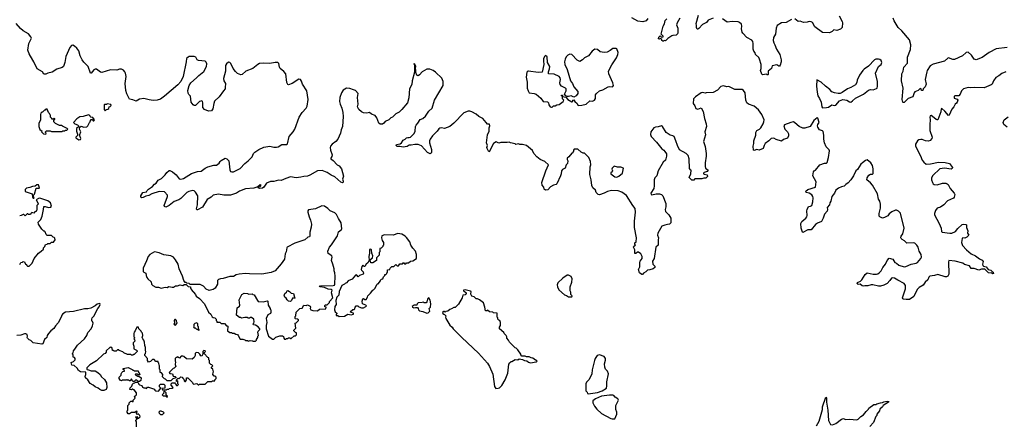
# Model space of a CAD drawing. Extents: x 2323203 to 2567568, y 883585 to 1022917.
# Tile 189 of 256: x 2472985 to 2487592, y 982472 to 988490. Entities that reach past the tile are written whole.
import ezdxf

# ---------------------------------------------------------------- set-up
doc = ezdxf.new("R2010")
doc.units = 0

msp = doc.modelspace()

# ---------------------------------------------------------------- linework, layer by layer
at = {"layer": '0CON10XD'}
for points in [[(2473178, 987889), (2473126, 987985), (2473108, 988038), (2473120, 988135), (2473158, 988215), (2473152, 988235), (2473115, 988281), (2473035, 988324), (2472995, 988358), (2472931, 988435)], [(2482305, 988507), (2482277, 988473), (2482227, 988457), (2482155, 988467), (2482065, 988520)], [(2482778, 988515), (2482737, 988445), (2482728, 988415), (2482750, 988365), (2482747, 988295), (2482745, 988282), (2482725, 988258), (2482675, 988257), (2482659, 988251), (2482598, 988212), (2482565, 988174), (2482545, 988180), (2482535, 988170), (2482525, 988170), (2482512, 988182), (2482510, 988195), (2482498, 988208), (2482485, 988210), (2482475, 988200), (2482460, 988205), (2482465, 988230), (2482485, 988248), (2482505, 988230), (2482530, 988235), (2482530, 988245), (2482503, 988273), (2482529, 988395), (2482550, 988430), (2482561, 988479), (2482586, 988504)], [(2483275, 988512), (2483198, 988485), (2483174, 988446), (2483115, 988420), (2483062, 988358), (2483045, 988347), (2483035, 988348), (2483024, 988374), (2483027, 988405), (2483020, 988435), (2483053, 988555)], [(2484433, 988495), (2484355, 988448), (2484285, 988445), (2484224, 988405), (2484206, 988365), (2484198, 988275), (2484166, 988225), (2484163, 988183), (2484171, 988145), (2484190, 988115), (2484211, 988055), (2484264, 987975), (2484281, 987895), (2484281, 987865), (2484266, 987814), (2484255, 987802), (2484245, 987802), (2484215, 987820), (2484150, 987805), (2484140, 987765), (2484090, 987725), (2484090, 987675), (2484085, 987670), (2484075, 987670), (2484065, 987680), (2484005, 987670), (2483995, 987680), (2483977, 987735), (2483984, 987766), (2483983, 987823), (2483961, 987905), (2483948, 987928), (2483903, 987975), (2483896, 987996), (2483874, 988025), (2483867, 988055), (2483867, 988135), (2483860, 988165), (2483846, 988186), (2483774, 988225), (2483715, 988291), (2483705, 988307), (2483692, 988355), (2483698, 988395), (2483692, 988422), (2483665, 988450), (2483645, 988458), (2483556, 988464), (2483483, 988453), (2483413, 988503)], [(2485142, 988545), (2485187, 988465), (2485190, 988445), (2485186, 988375), (2485161, 988349), (2485105, 988328), (2485065, 988340), (2485038, 988315), (2485000, 988295), (2484895, 988300), (2484782, 988385), (2484745, 988447), (2484725, 988460), (2484697, 988463), (2484669, 988451), (2484615, 988447), (2484565, 988469), (2484535, 988462), (2484482, 988502)], [(2487635, 988079), (2487472, 988058), (2487366, 988005), (2487265, 987928), (2487174, 987894), (2487145, 987903), (2487104, 987965), (2487054, 988006), (2487025, 988003), (2486974, 987956), (2486855, 987898), (2486827, 987897), (2486765, 987922), (2486755, 987920), (2486706, 987874), (2486535, 987829), (2486492, 987805), (2486446, 987735), (2486441, 987715), (2486418, 987605), (2486432, 987535), (2486418, 987495), (2486390, 987465), (2486382, 987438), (2486365, 987440), (2486360, 987465), (2486345, 987470), (2486313, 987437), (2486265, 987418), (2486254, 987406), (2486233, 987347), (2486165, 987322), (2486105, 987260), (2486092, 987262), (2486088, 987268), (2486079, 987305), (2486092, 987475), (2486066, 987585), (2486072, 987685), (2486089, 987725), (2486102, 987785), (2486156, 987845), (2486154, 987935), (2486200, 988050), (2486204, 988115), (2486185, 988191), (2486073, 988325), (2486015, 988375), (2485956, 988475), (2485942, 988515)], [(2482105, 985502), (2482122, 985635), (2482115, 985691), (2482079, 985735), (2481985, 985879), (2481920, 985930), (2481865, 985950), (2481765, 985956), (2481705, 985941), (2481655, 985917), (2481585, 985893), (2481565, 985898), (2481538, 985925), (2481525, 985960), (2481487, 985997), (2481475, 986030), (2481464, 986115), (2481444, 986195), (2481450, 986305), (2481460, 986335), (2481452, 986385), (2481428, 986445), (2481365, 986510), (2481345, 986510), (2481313, 986523), (2481265, 986570), (2481212, 986568), (2481200, 986555), (2481200, 986535), (2481190, 986525), (2481190, 986515), (2481175, 986510), (2481132, 986455), (2481108, 986435), (2481107, 986417), (2481117, 986395), (2481110, 986355), (2481092, 986338), (2481075, 986288), (2481037, 986265), (2481023, 986245), (2481020, 986205), (2481010, 986175), (2480956, 986055), (2480945, 986044), (2480904, 986036), (2480862, 986008), (2480820, 985965), (2480785, 985961), (2480767, 985975), (2480760, 986005), (2480738, 986035), (2480730, 986075), (2480790, 986245), (2480831, 986335), (2480775, 986384), (2480705, 986417), (2480655, 986457), (2480613, 986505), (2480595, 986548), (2480504, 986624), (2480445, 986640), (2480405, 986638), (2480385, 986648), (2480345, 986640), (2480335, 986650), (2480264, 986664), (2480245, 986672), (2480215, 986668), (2480125, 986670), (2480095, 986660), (2480055, 986677), (2480016, 986654), (2479979, 986591), (2479957, 986533), (2479945, 986530), (2479918, 986578), (2479916, 986595), (2479926, 986625), (2479910, 986665), (2479927, 986783), (2479952, 986835), (2479952, 986885), (2479962, 986915), (2479955, 986940), (2479925, 986942), (2479907, 986965), (2479858, 987025), (2479795, 987054), (2479755, 987090), (2479694, 987124), (2479665, 987133), (2479636, 987134), (2479575, 987106), (2479426, 986954), (2479364, 986906), (2479285, 986877), (2479245, 986886), (2479219, 986881), (2479201, 986869), (2479179, 986835), (2479109, 986765), (2479075, 986715), (2479067, 986693), (2479067, 986665), (2479094, 986565), (2479093, 986525), (2479089, 986511), (2479075, 986502), (2479035, 986517), (2478946, 986616), (2478898, 986638), (2478845, 986639), (2478795, 986626), (2478765, 986630), (2478735, 986610), (2478675, 986597), (2478625, 986610), (2478585, 986610), (2478570, 986625), (2478575, 986640), (2478632, 986648), (2478648, 986665), (2478675, 986702), (2478702, 986715), (2478725, 986737), (2478745, 986744), (2478765, 986740), (2478783, 986745), (2478838, 986802), (2478851, 986835), (2478858, 986905), (2478866, 986925), (2478893, 986957), (2478925, 987010), (2478965, 987023), (2479005, 987057), (2479055, 987134), (2479102, 987175), (2479140, 987295), (2479266, 987515), (2479268, 987575), (2479250, 987620), (2479155, 987713), (2479118, 987738), (2479068, 987758), (2479026, 987754), (2478957, 987715), (2478915, 987670), (2478895, 987658), (2478877, 987667), (2478860, 987705), (2478862, 987745), (2478858, 987765), (2478862, 987795), (2478845, 987830), (2478835, 987840), (2478830, 987835), (2478840, 987815), (2478842, 987755), (2478843, 987713), (2478809, 987585), (2478804, 987526), (2478769, 987465), (2478758, 987331), (2478739, 987255), (2478655, 987155), (2478615, 987120), (2478565, 987094), (2478515, 987046), (2478490, 987035), (2478460, 987005), (2478405, 986979), (2478385, 986953), (2478365, 986942), (2478335, 986941), (2478315, 986957), (2478282, 987035), (2478257, 987067), (2478205, 987088), (2478175, 987111), (2478135, 987105), (2478085, 987110), (2478054, 987124), (2478018, 987158), (2478005, 987175), (2477999, 987195), (2478005, 987235), (2477995, 987335), (2478004, 987395), (2477965, 987440), (2477939, 987449), (2477885, 987471), (2477835, 987474), (2477786, 987444), (2477759, 987405), (2477736, 987335), (2477728, 987275), (2477737, 987237), (2477765, 987178), (2477779, 987115), (2477782, 987055), (2477772, 986905), (2477754, 986856), (2477746, 986805), (2477704, 986715), (2477675, 986682), (2477620, 986645), (2477597, 986615), (2477591, 986595), (2477594, 986554), (2477619, 986485), (2477618, 986462), (2477600, 986435), (2477603, 986425), (2477635, 986402), (2477696, 986336), (2477725, 986322), (2477757, 986277), (2477790, 986170), (2477776, 986125), (2477784, 986095), (2477782, 986078), (2477775, 986070), (2477748, 986078), (2477659, 986159), (2477605, 986181), (2477545, 986224), (2477470, 986250), (2477405, 986247), (2477288, 986182), (2477255, 986169), (2477200, 986165), (2477155, 986151), (2477085, 986142), (2477005, 986156), (2476935, 986134), (2476865, 986102), (2476825, 986108), (2476755, 986090), (2476705, 986088), (2476645, 986062), (2476606, 986005), (2476585, 985992), (2476545, 985985), (2476523, 985995), (2476531, 986009), (2476552, 986015), (2476564, 986025), (2476567, 986037), (2476555, 986042), (2476518, 986012), (2476460, 985990), (2476335, 985980), (2476246, 985944), (2476200, 985915), (2476113, 985887), (2476015, 985886), (2475935, 985903), (2475856, 985886), (2475825, 985856), (2475765, 985821), (2475695, 985706), (2475625, 985668), (2475615, 985670), (2475608, 985685), (2475623, 985745), (2475626, 985875), (2475595, 985931), (2475575, 985949), (2475555, 985954), (2475495, 985942), (2475463, 985927), (2475374, 985836), (2475345, 985818), (2475276, 985794), (2475202, 985735), (2475155, 985708), (2475135, 985718), (2475129, 985735), (2475178, 985865), (2475178, 985885), (2475134, 985934), (2475055, 985943), (2474945, 985904), (2474900, 985880), (2474855, 985871), (2474815, 985851), (2474795, 985848), (2474780, 985855), (2474780, 985875), (2474814, 985926), (2474865, 985938), (2474874, 985956), (2474896, 985974), (2474956, 986014), (2474985, 986048), (2475010, 986065), (2475041, 986109), (2475091, 986135), (2475143, 986187), (2475166, 986225), (2475205, 986250), (2475215, 986252), (2475254, 986234), (2475305, 986190), (2475351, 986131), (2475375, 986124), (2475416, 986134), (2475532, 986208), (2475625, 986236), (2475675, 986243), (2475735, 986288), (2475775, 986309), (2475865, 986330), (2475907, 986333), (2475945, 986360), (2475958, 986385), (2475975, 986402), (2476033, 986437), (2476060, 986425), (2476087, 986397), (2476103, 986263), (2476115, 986240), (2476133, 986233), (2476158, 986235), (2476255, 986281), (2476325, 986357), (2476375, 986395), (2476434, 986456), (2476455, 986504), (2476474, 986525), (2476535, 986564), (2476605, 986597), (2476695, 986614), (2476755, 986599), (2476795, 986598), (2476820, 986605), (2476875, 986639), (2476945, 986639), (2476960, 986650), (2476982, 986755), (2477042, 986828), (2477065, 986865), (2477132, 987045), (2477175, 987115), (2477236, 987175), (2477249, 987205), (2477265, 987305), (2477243, 987433), (2477179, 987535), (2477164, 987576), (2477152, 987605), (2477125, 987608), (2477025, 987544), (2476975, 987522), (2476965, 987527), (2476946, 987556), (2476932, 987685), (2476905, 987722), (2476851, 987765), (2476841, 987785), (2476831, 987841), (2476815, 987856), (2476774, 987856), (2476695, 987842), (2476595, 987846), (2476545, 987839), (2476517, 987825), (2476445, 987768), (2476342, 987728), (2476287, 987675), (2476265, 987670), (2476215, 987694), (2476185, 987719), (2476153, 987765), (2476119, 987839), (2476103, 987855), (2476085, 987859), (2476052, 987835), (2476039, 987811), (2476039, 987725), (2476008, 987615), (2476014, 987585), (2476038, 987545), (2476040, 987525), (2476033, 987503), (2476032, 987465), (2476008, 987432), (2475946, 987344), (2475875, 987283), (2475863, 987247), (2475850, 987165), (2475830, 987140), (2475785, 987134), (2475725, 987157), (2475704, 987185), (2475704, 987255), (2475697, 987277), (2475686, 987286), (2475655, 987274), (2475595, 987218), (2475575, 987218), (2475560, 987225), (2475530, 987265), (2475518, 987355), (2475495, 987378), (2475485, 987400), (2475481, 987441), (2475499, 987515), (2475526, 987555), (2475609, 987625), (2475645, 987664), (2475715, 987719), (2475756, 987795), (2475761, 987835), (2475750, 987860), (2475735, 987873), (2475636, 987886), (2475618, 987895), (2475600, 987935), (2475575, 987946), (2475498, 987942), (2475484, 987936), (2475462, 987915), (2475453, 987865), (2475409, 987645), (2475376, 987575), (2475330, 987525), (2475134, 987355), (2475075, 987313), (2475025, 987297), (2474965, 987292), (2474905, 987299), (2474825, 987323), (2474761, 987309), (2474715, 987280), (2474665, 987302), (2474615, 987312), (2474575, 987390), (2474561, 987441), (2474552, 987545), (2474564, 987645), (2474555, 987695), (2474545, 987716), (2474525, 987741), (2474495, 987758), (2474465, 987756), (2474425, 987743), (2474333, 987746), (2474205, 987706), (2474182, 987712), (2474125, 987756), (2474105, 987756), (2474083, 987747), (2474045, 987698), (2474035, 987698), (2474002, 987795), (2473935, 987859), (2473910, 987895), (2473884, 987955), (2473865, 988026), (2473835, 988065), (2473799, 988099), (2473775, 988112), (2473755, 988105), (2473730, 988075), (2473669, 987945), (2473654, 987856), (2473636, 987795), (2473615, 987779), (2473535, 987756), (2473465, 987710), (2473405, 987697), (2473375, 987680), (2473344, 987684), (2473325, 987717), (2473243, 987763), (2473197, 987865), (2473178, 987889)], [(2480875, 987190), (2480885, 987192), (2480905, 987212), (2480929, 987211), (2480955, 987228), (2480987, 987233), (2481050, 987275), (2481057, 987297), (2481040, 987315), (2481040, 987350), (2481025, 987360), (2481025, 987368), (2481035, 987370), (2481040, 987365), (2481040, 987350), (2481088, 987338), (2481115, 987308), (2481175, 987272), (2481190, 987275), (2481192, 987298), (2481205, 987300), (2481220, 987275), (2481256, 987246), (2481264, 987224), (2481275, 987218), (2481325, 987222), (2481391, 987239), (2481443, 987287), (2481485, 987283), (2481512, 987295), (2481529, 987321), (2481528, 987375), (2481540, 987395), (2481585, 987436), (2481635, 987448), (2481715, 987492), (2481735, 987498), (2481775, 987494), (2481785, 987500), (2481792, 987515), (2481786, 987555), (2481725, 987685), (2481720, 987725), (2481770, 987820), (2481837, 987923), (2481861, 987975), (2481864, 988004), (2481846, 988056), (2481832, 988062), (2481786, 988064), (2481745, 988035), (2481701, 988009), (2481655, 988001), (2481595, 988015), (2481555, 988048), (2481515, 988052), (2481476, 988024), (2481421, 987955), (2481362, 987925), (2481335, 987892), (2481295, 987868), (2481255, 987889), (2481175, 987972), (2481145, 987979), (2481115, 987965), (2481091, 987939), (2481076, 987905), (2481069, 987865), (2481072, 987825), (2481105, 987753), (2481158, 987585), (2481186, 987545), (2481206, 987495), (2481264, 987425), (2481264, 987396), (2481242, 987358), (2481205, 987342), (2481165, 987360), (2481125, 987348), (2481108, 987348), (2481085, 987360), (2481068, 987385), (2481091, 987435), (2481090, 987465), (2481082, 987475), (2481024, 987504), (2481005, 987530), (2480998, 987555), (2481010, 987605), (2481004, 987625), (2480988, 987645), (2480915, 987682), (2480830, 987685), (2480828, 987715), (2480847, 987763), (2480851, 987795), (2480814, 987855), (2480808, 987938), (2480785, 987958), (2480775, 987950), (2480757, 987915), (2480754, 987875), (2480760, 987825), (2480738, 987712), (2480675, 987708), (2480535, 987726), (2480522, 987725), (2480508, 987712), (2480501, 987635), (2480516, 987565), (2480516, 987475), (2480526, 987435), (2480543, 987405), (2480615, 987396), (2480646, 987386), (2480718, 987328), (2480750, 987275), (2480815, 987272), (2480828, 987258), (2480837, 987225), (2480855, 987198), (2480875, 987190)], [(2484895, 987181), (2484955, 987185), (2484985, 987192), (2485035, 987229), (2485075, 987218), (2485095, 987220), (2485145, 987288), (2485194, 987306), (2485255, 987298), (2485295, 987272), (2485315, 987268), (2485342, 987285), (2485385, 987327), (2485502, 987385), (2485575, 987443), (2485605, 987453), (2485645, 987451), (2485695, 987468), (2485704, 987476), (2485711, 987505), (2485710, 987575), (2485680, 987695), (2485727, 987795), (2485766, 987825), (2485773, 987855), (2485764, 987884), (2485745, 987899), (2485725, 987906), (2485685, 987903), (2485664, 987896), (2485579, 987801), (2485514, 987756), (2485492, 987735), (2485442, 987665), (2485408, 987595), (2485402, 987558), (2485386, 987524), (2485315, 987483), (2485265, 987463), (2485189, 987411), (2485155, 987396), (2485125, 987396), (2485075, 987404), (2485035, 987421), (2485005, 987454), (2484937, 987505), (2484875, 987563), (2484812, 987598), (2484804, 987505), (2484817, 987415), (2484828, 987358), (2484852, 987322), (2484874, 987264), (2484884, 987195), (2484895, 987181)], [(2487613, 987715), (2487555, 987690), (2487512, 987655), (2487468, 987632), (2487432, 987585), (2487412, 987535), (2487398, 987525), (2487295, 987478), (2487155, 987486), (2487085, 987477), (2487055, 987484), (2486986, 987464), (2486956, 987434), (2486938, 987385), (2486915, 987362), (2486905, 987358), (2486865, 987362), (2486850, 987355), (2486850, 987325), (2486895, 987312)], [(2486895, 987312), (2486902, 987295), (2486894, 987266), (2486885, 987252), (2486863, 987237), (2486844, 987195), (2486815, 987163), (2486776, 987075), (2486765, 987067), (2486711, 987131), (2486665, 987171), (2486654, 987165), (2486648, 987125), (2486608, 987005), (2486595, 987002), (2486579, 987009), (2486525, 987056), (2486505, 987066), (2486492, 987065), (2486486, 987045), (2486494, 987005), (2486486, 986935), (2486489, 986845), (2486521, 986745), (2486518, 986725), (2486491, 986699), (2486465, 986690), (2486425, 986691), (2486375, 986712), (2486355, 986714), (2486325, 986706), (2486305, 986692), (2486276, 986645), (2486276, 986615), (2486349, 986469), (2486374, 986404), (2486396, 986375), (2486435, 986344), (2486497, 986353), (2486615, 986374), (2486713, 986373), (2486780, 986355), (2486823, 986295), (2486820, 986280), (2486806, 986274), (2486705, 986289), (2486635, 986276), (2486532, 986178), (2486514, 986145), (2486514, 986115), (2486525, 986075), (2486535, 986056), (2486552, 986045), (2486595, 986041), (2486676, 986066), (2486725, 986064), (2486745, 986056), (2486759, 986045), (2486790, 985985), (2486849, 985915), (2486857, 985895), (2486846, 985855), (2486837, 985843), (2486747, 985803), (2486695, 985742), (2486645, 985709), (2486597, 985695), (2486572, 985658), (2486554, 985616), (2486554, 985595), (2486626, 985466), (2486657, 985395), (2486662, 985345), (2486672, 985335), (2486785, 985322), (2486815, 985324), (2486867, 985345), (2486900, 985390), (2486965, 985450), (2486985, 985458), (2487022, 985452), (2487030, 985445), (2487033, 985405), (2487050, 985355), (2487048, 985325), (2487067, 985295), (2487035, 985261), (2487005, 985249), (2486975, 985252), (2486965, 985242), (2486958, 985185), (2486970, 985140), (2487029, 985075), (2487098, 985015), (2487163, 984985), (2487222, 984942), (2487265, 984921), (2487276, 984904), (2487266, 984865), (2487271, 984845), (2487285, 984834), (2487324, 984824), (2487354, 984784), (2487392, 984775), (2487412, 984752), (2487428, 984745), (2487430, 984725), (2487415, 984720), (2487405, 984730), (2487355, 984732), (2487305, 984786), (2487253, 984787), (2487215, 984776), (2487145, 984799), (2487098, 984798), (2487075, 984840), (2487000, 984860), (2486975, 984879), (2486865, 984906), (2486770, 984915), (2486762, 984895), (2486770, 984715), (2486753, 984687), (2486735, 984677), (2486715, 984677), (2486605, 984708), (2486555, 984692), (2486485, 984686), (2486470, 984670), (2486455, 984632), (2486418, 984595), (2486389, 984551), (2486330, 984515), (2486301, 984489), (2486250, 984385), (2486185, 984339), (2486135, 984338), (2486095, 984342), (2486085, 984350), (2486083, 984365), (2486126, 984495), (2486128, 984545), (2486107, 984577), (2486014, 984624), (2485965, 984656), (2485935, 984662), (2485916, 984654), (2485895, 984620), (2485855, 984578), (2485805, 984550), (2485753, 984537), (2485727, 984537), (2485642, 984558), (2485615, 984557), (2485565, 984540), (2485525, 984542), (2485505, 984537), (2485485, 984543), (2485455, 984568), (2485425, 984561), (2485418, 984565), (2485411, 984575), (2485415, 984590), (2485458, 984612), (2485480, 984630), (2485529, 984711), (2485555, 984732), (2485645, 984716), (2485695, 984716), (2485715, 984719), (2485737, 984733), (2485766, 984765), (2485789, 984815), (2485831, 984865), (2485855, 984917), (2485885, 984950), (2485936, 984936), (2485969, 984885), (2485995, 984877), (2486025, 984850), (2486105, 984822), (2486131, 984829), (2486208, 984865), (2486285, 984876), (2486303, 984887), (2486355, 984947), (2486364, 984966), (2486357, 985005), (2486331, 985055), (2486314, 985114), (2486295, 985144), (2486265, 985172), (2486245, 985181), (2486144, 985174), (2486109, 985209), (2486078, 985228), (2486062, 985242), (2486059, 985255), (2486064, 985276), (2486087, 985313), (2486104, 985395), (2486050, 985620), (2486020, 985650), (2485995, 985662), (2485978, 985662), (2485925, 985639), (2485882, 985608), (2485865, 985580), (2485817, 985553), (2485785, 985546), (2485744, 985565), (2485736, 985575), (2485734, 985614), (2485756, 985694), (2485754, 985755), (2485746, 985795), (2485726, 985825), (2485710, 985905), (2485637, 986037), (2485609, 986069), (2485554, 986115), (2485559, 986145), (2485581, 986185), (2485605, 986199), (2485635, 986199), (2485644, 986206), (2485644, 986275), (2485635, 986328), (2485614, 986365), (2485555, 986409), (2485535, 986401), (2485486, 986364), (2485465, 986346), (2485415, 986269), (2485390, 986245), (2485356, 986175), (2485315, 986115), (2485275, 986068), (2485240, 986045), (2485215, 986019), (2485175, 986010), (2485130, 985990), (2485095, 985959), (2485073, 985917), (2485031, 985865), (2485016, 985795), (2485002, 985775), (2484999, 985741), (2484965, 985705), (2484970, 985675), (2484965, 985649), (2484926, 985605), (2484906, 985544), (2484879, 985495), (2484819, 985471), (2484789, 985451), (2484726, 985374), (2484675, 985372), (2484605, 985334), (2484597, 985337), (2484580, 985395), (2484574, 985465), (2484589, 985495), (2484647, 985545), (2484661, 985565), (2484666, 985585), (2484661, 985655), (2484666, 985674), (2484685, 985717), (2484715, 985722), (2484738, 985735), (2484753, 985785), (2484754, 985845), (2484751, 985865), (2484735, 985891), (2484695, 985914), (2484652, 985925), (2484649, 985945), (2484675, 985972), (2484790, 986005), (2484799, 986085), (2484752, 986175), (2484760, 986235), (2484771, 986249), (2484792, 986258), (2484854, 986336), (2484925, 986363), (2484955, 986362), (2484965, 986370), (2484985, 986445), (2484999, 986545), (2484995, 986560), (2484949, 986605), (2484923, 986665), (2484914, 986715), (2484916, 986775), (2484905, 986830), (2484895, 986840), (2484852, 986855), (2484826, 986895), (2484822, 986915), (2484826, 986935), (2484846, 986965), (2484827, 987027), (2484815, 987034), (2484767, 986993), (2484710, 986905), (2484635, 986880), (2484605, 986882), (2484550, 986905), (2484485, 986962), (2484465, 986972), (2484425, 986965), (2484332, 986928), (2484322, 986915), (2484335, 986865), (2484374, 986825), (2484389, 986795), (2484390, 986765), (2484375, 986730), (2484315, 986710), (2484285, 986689), (2484205, 986710), (2484175, 986730), (2484131, 986729), (2484099, 986695), (2484046, 986655), (2484027, 986623), (2484013, 986577), (2483955, 986554), (2483915, 986563), (2483885, 986548), (2483873, 986555), (2483864, 986614), (2483876, 986654), (2483878, 986695), (2483904, 986775), (2483904, 986815), (2483921, 986845), (2483962, 986868), (2483980, 986885), (2484016, 986945), (2484025, 986975), (2484027, 987005), (2483996, 987085), (2483945, 987153), (2483883, 987205), (2483795, 987238), (2483773, 987255), (2483759, 987295), (2483748, 987405), (2483725, 987439), (2483705, 987452), (2483685, 987456), (2483595, 987456), (2483505, 987497), (2483475, 987493), (2483425, 987509), (2483385, 987498), (2483336, 987444), (2483275, 987411), (2483167, 987403), (2483155, 987398), (2483115, 987410), (2483095, 987406), (2483010, 987345), (2482981, 987315), (2482977, 987245), (2483001, 987211), (2483014, 987174), (2483045, 987163), (2483095, 987180), (2483125, 987130), (2483142, 987025), (2483167, 986943), (2483174, 986905), (2483150, 986825), (2483158, 986782), (2483127, 986685), (2483155, 986610), (2483168, 986505), (2483170, 986465), (2483153, 986367), (2483152, 986312), (2483160, 986285), (2483200, 986255), (2483185, 986240), (2483140, 986225), (2483130, 986215), (2483130, 986205), (2483138, 986198), (2483185, 986190), (2483190, 986165), (2483165, 986140), (2483135, 986140), (2483105, 986130), (2483015, 986130), (2483003, 986127), (2482985, 986110), (2482955, 986110), (2482918, 986148), (2482943, 986205), (2482948, 986255), (2482935, 986260), (2482922, 986282), (2482919, 986425), (2482901, 986475), (2482873, 986505), (2482775, 986561), (2482742, 986625), (2482721, 986695), (2482694, 986755), (2482676, 986766), (2482635, 986778), (2482577, 986815), (2482523, 986905), (2482505, 986917), (2482455, 986898), (2482415, 986896), (2482394, 986885), (2482350, 986825), (2482341, 986785), (2482353, 986755), (2482434, 986674), (2482512, 986572), (2482540, 986555), (2482558, 986535), (2482582, 986502), (2482582, 986465), (2482564, 986406), (2482532, 986375), (2482458, 986245), (2482436, 986175), (2482407, 986145), (2482400, 986115), (2482400, 986025), (2482394, 985985), (2482347, 985915), (2482355, 985898), (2482365, 985893), (2482425, 985904), (2482475, 985904), (2482505, 985894), (2482526, 985875), (2482569, 985765), (2482571, 985715), (2482561, 985675), (2482567, 985645), (2482616, 985595), (2482644, 985545), (2482643, 985475), (2482626, 985454), (2482595, 985450), (2482555, 985443), (2482512, 985425), (2482454, 985325), (2482449, 985295), (2482464, 985255), (2482457, 985223), (2482456, 985145), (2482421, 985115), (2482397, 984945), (2482374, 984905), (2482377, 984865), (2482406, 984835), (2482408, 984812), (2482385, 984792), (2482335, 984778), (2482300, 984775), (2482273, 984747), (2482241, 984729), (2482225, 984710), (2482215, 984710), (2482182, 984735), (2482166, 984785), (2482183, 984825), (2482184, 984885), (2482192, 984908), (2482218, 984945), (2482218, 984975), (2482198, 985015), (2482165, 985040), (2482151, 985039), (2482125, 985020), (2482111, 985021), (2482109, 985075), (2482093, 985115), (2482095, 985130), (2482120, 985145), (2482110, 985155), (2482110, 985165), (2482113, 985177), (2482130, 985195), (2482137, 985255), (2482107, 985405), (2482105, 985502)], [(2473375, 986790), (2473380, 986805), (2473370, 986815), (2473370, 986825), (2473385, 986840), (2473435, 986840), (2473455, 986830), (2473615, 986830), (2473625, 986840), (2473655, 986840), (2473665, 986850), (2473685, 986850), (2473700, 986865), (2473688, 986878), (2473618, 986908), (2473605, 986920), (2473575, 986922), (2473515, 986950), (2473490, 986975), (2473490, 986995), (2473507, 987013), (2473505, 987020), (2473495, 987030), (2473488, 987012), (2473462, 987012), (2473460, 987025), (2473440, 987045), (2473440, 987075), (2473430, 987085), (2473428, 987098), (2473412, 987112), (2473395, 987160), (2473375, 987160), (2473365, 987150), (2473355, 987150), (2473325, 987120), (2473315, 987120), (2473300, 987105), (2473292, 987085), (2473292, 986998), (2473268, 986955), (2473268, 986905), (2473285, 986860), (2473318, 986838), (2473310, 986825), (2473340, 986795), (2473375, 986790)], [(2474255, 987140), (2474272, 987158), (2474295, 987160), (2474308, 987172), (2474312, 987198), (2474325, 987200), (2474340, 987215), (2474335, 987230), (2474285, 987240), (2474275, 987230), (2474245, 987230), (2474240, 987225), (2474240, 987155), (2474255, 987140)], [(2473865, 986708), (2473885, 986710), (2473890, 986725), (2473878, 986765), (2473878, 986785), (2473890, 986825), (2473872, 986865), (2473878, 986895), (2473895, 986908), (2473935, 986893), (2473981, 986899), (2473998, 986915), (2474020, 986965), (2474030, 986975), (2474032, 986988), (2474040, 986995), (2474042, 987008), (2474058, 987008), (2474075, 986990), (2474085, 986990), (2474097, 987003), (2474068, 987038), (2474042, 987042), (2474030, 987055), (2474028, 987068), (2474007, 987077), (2473925, 987052), (2473875, 987047), (2473835, 987018), (2473782, 986965), (2473804, 986944), (2473845, 986932), (2473857, 986917), (2473858, 986902), (2473830, 986875), (2473828, 986865), (2473828, 986838), (2473850, 986775), (2473820, 986745), (2473820, 986735), (2473865, 986708)], [(2487635, 986895), (2487585, 986934), (2487574, 986965), (2487589, 987005), (2487649, 987051)], [(2481845, 986153), (2481875, 986170), (2481926, 986215), (2481942, 986285), (2481905, 986304), (2481852, 986302), (2481804, 986316), (2481773, 986285), (2481771, 986271), (2481780, 986245), (2481775, 986232), (2481754, 986216), (2481754, 986205), (2481815, 986160), (2481845, 986153)], [(2473195, 985842), (2473200, 985845), (2473190, 985865), (2473190, 985885), (2473207, 985903), (2473232, 985988), (2473275, 985990), (2473280, 985995), (2473265, 986040), (2473238, 986042), (2473215, 986020), (2473175, 986017), (2473135, 985998), (2473085, 985988), (2473065, 985970), (2473065, 985943), (2473168, 985908), (2473173, 985855), (2473185, 985842), (2473195, 985842)], [(2472985, 984860), (2473002, 984888), (2473025, 984890), (2473035, 984900), (2473058, 984898), (2473072, 984862), (2473088, 984858), (2473090, 984845), (2473102, 984832), (2473128, 984832), (2473170, 984875), (2473200, 984945), (2473264, 985026), (2473306, 985054), (2473340, 985085), (2473340, 985105), (2473357, 985123), (2473370, 985155), (2473395, 985160), (2473405, 985170), (2473435, 985170), (2473455, 985190), (2473485, 985190), (2473510, 985225), (2473508, 985248), (2473495, 985260), (2473482, 985262), (2473455, 985290), (2473395, 985290), (2473380, 985305), (2473365, 985340), (2473355, 985350), (2473345, 985350), (2473312, 985382), (2473282, 985425), (2473262, 985455), (2473260, 985485), (2473297, 985523), (2473320, 985575), (2473340, 985675), (2473342, 985718), (2473365, 985718), (2473415, 985701), (2473445, 985710), (2473458, 985725), (2473440, 985775), (2473405, 985800), (2473285, 985840), (2473264, 985836), (2473230, 985815), (2473260, 985765), (2473260, 985755), (2473240, 985735), (2473240, 985665), (2473230, 985655), (2473228, 985642), (2473212, 985638), (2473195, 985620), (2473165, 985630), (2473150, 985615), (2473145, 985600), (2473115, 985600), (2473105, 985610), (2473095, 985610), (2473065, 985580), (2473045, 985600), (2473035, 985600), (2473007, 985583), (2472985, 985582)], [(2476485, 983720), (2476500, 983735), (2476500, 983745), (2476520, 983775), (2476520, 983795), (2476528, 983805), (2476520, 983855), (2476525, 983870), (2476547, 983893), (2476548, 983905), (2476525, 983932), (2476485, 983960), (2476452, 983962), (2476450, 983975), (2476460, 983985), (2476462, 984005), (2476460, 984045), (2476425, 984070), (2476405, 984070), (2476395, 984060), (2476375, 984060), (2476365, 984070), (2476325, 984070), (2476275, 984060), (2476265, 984070), (2476245, 984070), (2476200, 984105), (2476212, 984215), (2476245, 984240), (2476250, 984255), (2476242, 984335), (2476280, 984415), (2476315, 984430), (2476366, 984426), (2476385, 984418), (2476435, 984422), (2476445, 984412), (2476466, 984406), (2476512, 984322), (2476525, 984310), (2476595, 984302), (2476655, 984320), (2476668, 984315), (2476673, 984253), (2476700, 984205), (2476700, 984195), (2476710, 984185), (2476712, 984145), (2476705, 984130), (2476667, 984113), (2476643, 984057), (2476652, 983995), (2476642, 983955), (2476642, 983905), (2476674, 983794), (2476735, 983752), (2476755, 983750), (2476785, 983780), (2476845, 983800), (2476885, 983800), (2476898, 983788), (2476903, 983763), (2476915, 983750), (2476935, 983750), (2476945, 983760), (2476965, 983760), (2476975, 983770), (2476995, 983770), (2477005, 983760), (2477015, 983760), (2477055, 983800), (2477075, 983800), (2477090, 983815), (2477090, 983845), (2477075, 983850), (2477050, 983875), (2477050, 983885), (2477080, 983915), (2477070, 983985), (2477085, 983990), (2477120, 984025), (2477120, 984035), (2477108, 984048), (2477075, 984050), (2477070, 984055), (2477070, 984085), (2477075, 984090), (2477080, 984095), (2477085, 984150), (2477143, 984207), (2477178, 984212), (2477198, 984252), (2477235, 984250), (2477255, 984258), (2477295, 984240), (2477300, 984225), (2477292, 984205), (2477302, 984185), (2477335, 984173), (2477405, 984170), (2477433, 984197), (2477525, 984200), (2477530, 984225), (2477512, 984232), (2477512, 984248), (2477523, 984257), (2477545, 984260), (2477580, 984295), (2477582, 984308), (2477632, 984365), (2477610, 984435), (2477620, 984475), (2477608, 984488), (2477561, 984491), (2477505, 984517), (2477445, 984524), (2477430, 984535), (2477447, 984543), (2477635, 984547), (2477655, 984553), (2477660, 984565), (2477667, 984685), (2477662, 984732), (2477650, 984765), (2477650, 984795), (2477632, 984865), (2477610, 984915), (2477620, 984965), (2477617, 984985), (2477561, 985021), (2477558, 985055), (2477583, 985115), (2477613, 985147), (2477701, 985285), (2477715, 985342), (2477760, 985375), (2477763, 985385), (2477752, 985475), (2477715, 985538), (2477685, 985602), (2477662, 985625), (2477592, 985655), (2477555, 985690), (2477505, 985723), (2477465, 985729), (2477375, 985686), (2477269, 985671), (2477260, 985655), (2477261, 985635), (2477280, 985565), (2477301, 985515), (2477313, 985455), (2477308, 985412), (2477288, 985335), (2477290, 985285), (2477285, 985270), (2477259, 985261), (2477214, 985226), (2477065, 985173), (2476954, 985116), (2476946, 985104), (2476936, 985044), (2476923, 985015), (2476915, 984938), (2476865, 984868), (2476774, 984766), (2476715, 984740), (2476575, 984716), (2476395, 984721), (2476335, 984723), (2476243, 984713), (2476198, 984702), (2476155, 984680), (2476105, 984679), (2476005, 984649), (2475965, 984647), (2475934, 984636), (2475921, 984619), (2475918, 984565), (2475883, 984507), (2475855, 984487), (2475794, 984474), (2475754, 984494), (2475714, 984534), (2475665, 984560), (2475515, 984560), (2475497, 984577), (2475465, 984580), (2475455, 984590), (2475442, 984592), (2475418, 984618), (2475402, 984685), (2475350, 984795), (2475334, 984864), (2475299, 984929), (2475265, 984968), (2475225, 984987), (2475125, 985001), (2475055, 985030), (2474985, 985044), (2474916, 985004), (2474889, 984975), (2474867, 984913), (2474818, 984805), (2474818, 984755), (2474825, 984742), (2474858, 984728), (2474860, 984695), (2474873, 984663), (2474884, 984644), (2474935, 984600), (2474940, 984565), (2474960, 984545), (2475005, 984522), (2475045, 984522), (2475085, 984507), (2475145, 984520), (2475173, 984517), (2475197, 984533), (2475245, 984520), (2475265, 984522), (2475298, 984542), (2475325, 984542), (2475365, 984558), (2475405, 984548), (2475425, 984560), (2475455, 984560), (2475485, 984530), (2475518, 984528), (2475520, 984505), (2475530, 984495), (2475530, 984485), (2475592, 984415), (2475605, 984390), (2475654, 984354), (2475726, 984276), (2475785, 984150), (2475819, 984119), (2475842, 984082), (2475855, 984070), (2475878, 984068), (2475900, 984045), (2475900, 984025), (2475910, 984015), (2475912, 984002), (2475955, 984000), (2475975, 983980), (2476025, 983980), (2476055, 983950), (2476065, 983950), (2476072, 983942), (2476070, 983875), (2476105, 983850), (2476125, 983850), (2476135, 983840), (2476165, 983840), (2476193, 983823), (2476215, 983818), (2476228, 983805), (2476255, 983750), (2476295, 983748), (2476325, 983740), (2476335, 983730), (2476365, 983730), (2476375, 983720), (2476405, 983732), (2476437, 983727), (2476445, 983720), (2476485, 983720)], [(2477725, 984088), (2477805, 984092), (2477855, 984120), (2477905, 984112), (2477935, 984122), (2477935, 984138), (2477904, 984144), (2477890, 984155), (2477925, 984190), (2477945, 984192), (2477958, 984202), (2477960, 984225), (2477978, 984242), (2478002, 984242), (2478015, 984230), (2478055, 984213), (2478085, 984213), (2478122, 984235), (2478128, 984245), (2478120, 984255), (2478070, 984275), (2478064, 984315), (2478075, 984350), (2478085, 984352), (2478105, 984340), (2478125, 984340), (2478147, 984373), (2478150, 984395), (2478189, 984431), (2478222, 984478), (2478235, 984480), (2478260, 984505), (2478285, 984560), (2478295, 984570), (2478305, 984570), (2478340, 984615), (2478340, 984625), (2478355, 984640), (2478370, 984645), (2478380, 984675), (2478400, 984695), (2478402, 984708), (2478415, 984710), (2478430, 984725), (2478430, 984735), (2478440, 984745), (2478442, 984778), (2478478, 984782), (2478480, 984805), (2478505, 984830), (2478535, 984830), (2478565, 984860), (2478585, 984840), (2478605, 984840), (2478625, 984870), (2478665, 984870), (2478675, 984880), (2478685, 984880), (2478695, 984870), (2478715, 984870), (2478725, 984880), (2478755, 984880), (2478785, 984908), (2478815, 984912), (2478870, 984945), (2478872, 985005), (2478856, 985056), (2478815, 985100), (2478788, 985145), (2478772, 985195), (2478725, 985258), (2478706, 985276), (2478655, 985307), (2478595, 985317), (2478525, 985293), (2478395, 985297), (2478360, 985285), (2478354, 985254), (2478362, 985215), (2478380, 985185), (2478380, 985145), (2478370, 985135), (2478370, 985125), (2478348, 985102), (2478330, 985095), (2478330, 985045), (2478320, 985035), (2478320, 984995), (2478280, 984955), (2478280, 984915), (2478225, 984880), (2478192, 984882), (2478190, 984905), (2478180, 984915), (2478180, 984925), (2478218, 984955), (2478223, 984985), (2478207, 985027), (2478202, 985075), (2478193, 985083), (2478175, 985078), (2478173, 985025), (2478164, 984974), (2478170, 984915), (2478149, 984881), (2478125, 984862), (2478105, 984830), (2478095, 984828), (2478075, 984848), (2478061, 984829), (2478052, 984785), (2478054, 984775), (2478080, 984750), (2478088, 984725), (2478082, 984715), (2478025, 984693), (2478005, 984673), (2477985, 984699), (2477975, 984704), (2477965, 984699), (2477915, 984638), (2477860, 984615), (2477835, 984588), (2477812, 984575), (2477806, 984564), (2477783, 984557), (2477766, 984544), (2477723, 984457), (2477718, 984405), (2477692, 984375), (2477677, 984323), (2477678, 984265), (2477660, 984235), (2477653, 984185), (2477667, 984157), (2477690, 984135), (2477690, 984125), (2477680, 984115), (2477682, 984102), (2477705, 984100), (2477725, 984088)], [(2481175, 984380), (2481180, 984395), (2481160, 984415), (2481160, 984445), (2481152, 984465), (2481152, 984525), (2481176, 984594), (2481182, 984645), (2481165, 984682), (2481125, 984700), (2481105, 984699), (2481045, 984657), (2480968, 984585), (2480960, 984555), (2480962, 984525), (2480985, 984480), (2481065, 984410), (2481095, 984400), (2481125, 984380), (2481175, 984380)], [(2477005, 984310), (2476972, 984312), (2476952, 984332), (2476939, 984359), (2476918, 984375), (2476910, 984395), (2476920, 984425), (2476943, 984447), (2476954, 984466), (2476965, 984472), (2476989, 984459), (2477012, 984432), (2477048, 984428), (2477060, 984375), (2477070, 984365), (2477065, 984360), (2477032, 984358), (2477018, 984322), (2477005, 984310)], [(2479027, 984137), (2479045, 984140), (2479070, 984165), (2479060, 984205), (2479080, 984225), (2479082, 984275), (2479076, 984326), (2479055, 984362), (2479045, 984360), (2479037, 984345), (2479026, 984304), (2479015, 984290), (2478985, 984290), (2478975, 984300), (2478958, 984292), (2478895, 984290), (2478880, 984275), (2478878, 984252), (2478835, 984252), (2478808, 984235), (2478812, 984225), (2478833, 984217), (2478855, 984222), (2478885, 984220), (2478897, 984207), (2478900, 984185), (2478915, 984170), (2478965, 984160), (2479027, 984137)], [(2480048, 983018), (2480085, 983022), (2480105, 983030), (2480136, 983064), (2480188, 983145), (2480226, 983244), (2480243, 983377), (2480255, 983400), (2480275, 983420), (2480285, 983420), (2480335, 983448), (2480375, 983442), (2480395, 983460), (2480445, 983450), (2480475, 983432), (2480507, 983427), (2480535, 983408), (2480565, 983398), (2480647, 983413), (2480660, 983425), (2480645, 983440), (2480635, 983440), (2480597, 983467), (2480573, 983473), (2480545, 983490), (2480505, 983490), (2480485, 983500), (2480435, 983500), (2480420, 983515), (2480420, 983525), (2480375, 983590), (2480350, 983615), (2480335, 983620), (2480250, 983705), (2480237, 983737), (2480210, 983765), (2480210, 983785), (2480200, 983805), (2480170, 983835), (2480168, 983848), (2480102, 983902), (2480103, 983927), (2480120, 983955), (2480120, 983995), (2480108, 984028), (2480092, 984032), (2480080, 984045), (2480080, 984065), (2480070, 984075), (2480068, 984138), (2480015, 984140), (2480005, 984150), (2479953, 984153), (2479925, 984178), (2479915, 984170), (2479895, 984170), (2479887, 984225), (2479865, 984290), (2479805, 984332), (2479775, 984348), (2479755, 984350), (2479725, 984380), (2479695, 984390), (2479678, 984418), (2479682, 984455), (2479675, 984462), (2479595, 984480), (2479570, 984475), (2479570, 984465), (2479600, 984445), (2479610, 984435), (2479610, 984425), (2479595, 984410), (2479560, 984405), (2479547, 984363), (2479495, 984270), (2479445, 984222), (2479425, 984220), (2479392, 984198), (2479365, 984190), (2479337, 984163), (2479305, 984160), (2479295, 984150), (2479285, 984160), (2479275, 984160), (2479260, 984145), (2479262, 984132), (2479275, 984120), (2479288, 984118), (2479307, 984097), (2479302, 984075), (2479308, 984058), (2479365, 983960), (2479400, 983930), (2479418, 983905), (2479544, 983775), (2479791, 983541), (2479923, 983395), (2479957, 983345), (2480005, 983230), (2480028, 983048), (2480048, 983018)], [(2474687, 983747), (2474692, 983718), (2474670, 983695), (2474668, 983675), (2474680, 983645), (2474680, 983605), (2474718, 983588), (2474730, 983575), (2474730, 983565), (2474685, 983520), (2474675, 983520), (2474665, 983510), (2474645, 983510), (2474635, 983520), (2474585, 983520), (2474530, 983545), (2474515, 983560), (2474462, 983582), (2474455, 983590), (2474435, 983590), (2474417, 983573), (2474385, 983570), (2474375, 983580), (2474362, 983582), (2474358, 983618), (2474335, 983630), (2474323, 983627), (2474270, 983575), (2474270, 983555), (2474253, 983537), (2474228, 983525), (2474125, 983430), (2474025, 983368), (2473982, 983325), (2473980, 983305), (2473988, 983298), (2474007, 983297), (2474045, 983280), (2474105, 983278), (2474145, 983257), (2474178, 983225), (2474201, 983191), (2474245, 983150), (2474272, 983102), (2474280, 983035), (2474268, 983005), (2474235, 982988), (2474205, 982988), (2474175, 983002), (2474150, 983025), (2474103, 983043), (2474075, 983068), (2474031, 983091), (2473998, 983145), (2473961, 983175), (2473958, 983195), (2473968, 983225), (2473965, 983260), (2473885, 983267), (2473860, 983285), (2473840, 983320), (2473795, 983358), (2473760, 983365), (2473750, 983405), (2473785, 983420), (2473810, 983445), (2473810, 983465), (2473798, 983478), (2473780, 983485), (2473780, 983515), (2473770, 983525), (2473770, 983535), (2473780, 983545), (2473783, 983577), (2473805, 983600), (2473812, 983618), (2473845, 983662), (2473946, 983754), (2473980, 983805), (2473995, 983850), (2474044, 983905), (2474064, 983946), (2474073, 983985), (2474065, 984010), (2474053, 984023), (2474053, 984047), (2474060, 984065), (2474085, 984090), (2474142, 984205), (2474165, 984230), (2474180, 984265), (2474175, 984280), (2474133, 984267), (2474107, 984243), (2474042, 984208), (2473995, 984198), (2473945, 984198), (2473785, 984158), (2473665, 984148), (2473625, 984128), (2473608, 984105), (2473602, 984075), (2473557, 983993), (2473514, 983946), (2473493, 983907), (2473445, 983874), (2473411, 983835), (2473394, 983805), (2473387, 983775), (2473355, 983743), (2473328, 983682), (2473316, 983674), (2473184, 983694), (2473149, 983729), (2473125, 983740), (2473100, 983765), (2473098, 983775), (2473102, 983795), (2473097, 983817), (2473075, 983828), (2473055, 983830), (2473003, 983807), (2472945, 983804)], [(2474720, 982450), (2474720, 982525), (2474710, 982535), (2474710, 982545), (2474740, 982580), (2474715, 982580), (2474710, 982595), (2474725, 982600), (2474740, 982580), (2474755, 982580), (2474770, 982595), (2474768, 982615), (2474745, 982640), (2474722, 982632), (2474720, 982655), (2474730, 982665), (2474725, 982680), (2474712, 982678), (2474695, 982660), (2474645, 982660), (2474615, 982640), (2474595, 982640), (2474580, 982665), (2474580, 982685), (2474590, 982695), (2474590, 982765), (2474610, 982785), (2474610, 982805), (2474635, 982830), (2474655, 982830), (2474668, 982822), (2474670, 982845), (2474700, 982875), (2474690, 982905), (2474705, 982910), (2474720, 982925), (2474720, 982955), (2474685, 983000), (2474675, 983000), (2474665, 983010), (2474655, 983010), (2474645, 983000), (2474620, 983005), (2474622, 983028), (2474648, 983052), (2474658, 983082), (2474672, 983098), (2474695, 983100), (2474705, 983110), (2474735, 983110), (2474748, 983098), (2474750, 983085), (2474762, 983072), (2474795, 983060), (2474805, 983040), (2474825, 983028), (2474845, 983030), (2474865, 983020), (2474882, 983038), (2474895, 983040), (2474985, 983010), (2474990, 982995), (2475003, 982983), (2475045, 982980), (2475080, 983025), (2475060, 983045), (2475060, 983065), (2475075, 983080), (2475125, 983080), (2475140, 983065), (2475138, 983022), (2475092, 983018), (2475105, 983000), (2475165, 983000), (2475175, 983010), (2475200, 983010), (2475205, 983020), (2475248, 983022), (2475260, 983035), (2475230, 983065), (2475230, 983085), (2475245, 983100), (2475285, 983100), (2475298, 983088), (2475300, 983075), (2475312, 983062), (2475328, 983062), (2475340, 983075), (2475330, 983085), (2475330, 983125), (2475325, 983130), (2475312, 983122), (2475310, 983145), (2475335, 983170), (2475348, 983162), (2475375, 983190), (2475400, 983185), (2475400, 983175), (2475418, 983158), (2475423, 983133), (2475435, 983120), (2475445, 983120), (2475460, 983145), (2475462, 983178), (2475478, 983178), (2475550, 983105), (2475552, 983092), (2475565, 983080), (2475615, 983090), (2475632, 983072), (2475645, 983070), (2475655, 983080), (2475735, 983080), (2475755, 983100), (2475775, 983120), (2475835, 983120), (2475845, 983130), (2475878, 983132), (2475882, 983148), (2475900, 983165), (2475900, 983185), (2475885, 983200), (2475872, 983202), (2475848, 983228), (2475853, 983257), (2475860, 983265), (2475850, 983305), (2475832, 983322), (2475830, 983335), (2475850, 983355), (2475838, 983368), (2475822, 983372), (2475800, 983395), (2475800, 983435), (2475790, 983445), (2475790, 983475), (2475775, 983480), (2475720, 983535), (2475722, 983548), (2475740, 983565), (2475738, 983578), (2475715, 983580), (2475700, 983565), (2475700, 983525), (2475685, 983500), (2475672, 983502), (2475660, 983525), (2475640, 983545), (2475605, 983550), (2475590, 983535), (2475590, 983505), (2475575, 983480), (2475545, 983452), (2475458, 983458), (2475420, 983495), (2475405, 983500), (2475382, 983498), (2475355, 983470), (2475325, 983490), (2475315, 983480), (2475305, 983480), (2475290, 983465), (2475290, 983425), (2475298, 983415), (2475292, 983375), (2475300, 983345), (2475275, 983320), (2475260, 983315), (2475202, 983255), (2475215, 983240), (2475250, 983235), (2475262, 983202), (2475290, 983195), (2475300, 983185), (2475300, 983175), (2475255, 983160), (2475225, 983130), (2475175, 983130), (2475148, 983158), (2475135, 983160), (2475105, 983190), (2475102, 983208), (2475110, 983215), (2475108, 983228), (2475088, 983248), (2475070, 983255), (2475070, 983295), (2475060, 983305), (2475060, 983355), (2475053, 983363), (2475050, 983395), (2475040, 983405), (2475038, 983418), (2475005, 983420), (2474978, 983448), (2474955, 983450), (2474925, 983420), (2474895, 983410), (2474883, 983433), (2474880, 983465), (2474840, 983505), (2474840, 983525), (2474850, 983535), (2474858, 983565), (2474850, 983575), (2474850, 983625), (2474840, 983655), (2474838, 983705), (2474827, 983737), (2474810, 983755), (2474802, 983775), (2474812, 983805), (2474807, 983837), (2474790, 983855), (2474788, 983868), (2474752, 983902), (2474748, 983928), (2474724, 983926), (2474700, 983875), (2474682, 983855), (2474678, 983835), (2474680, 983785), (2474690, 983775), (2474690, 983765), (2474680, 983755), (2474687, 983747)], [(2475295, 983960), (2475318, 983982), (2475320, 983995), (2475310, 984005), (2475310, 984025), (2475295, 984040), (2475285, 984040), (2475278, 984025), (2475280, 983985), (2475272, 983975), (2475282, 983962), (2475295, 983960)], [(2475645, 983880), (2475650, 983895), (2475640, 983905), (2475640, 983935), (2475630, 983945), (2475628, 983978), (2475615, 983990), (2475585, 983980), (2475570, 983965), (2475570, 983945), (2475562, 983932), (2475575, 983920), (2475588, 983918), (2475602, 983902), (2475635, 983890), (2475645, 983880)], [(2481425, 982939), (2481455, 982944), (2481555, 982960), (2481625, 982982), (2481690, 983025), (2481696, 983055), (2481696, 983115), (2481721, 983235), (2481706, 983275), (2481677, 983307), (2481667, 983335), (2481663, 983385), (2481676, 983436), (2481676, 983465), (2481655, 983492), (2481585, 983516), (2481554, 983506), (2481524, 983465), (2481511, 983435), (2481477, 983295), (2481472, 983235), (2481435, 983150), (2481395, 983110), (2481382, 983085), (2481384, 982984), (2481402, 982965), (2481410, 982945), (2481425, 982939)], [(2474765, 983120), (2474745, 983120), (2474725, 983140), (2474705, 983140), (2474685, 983120), (2474665, 983120), (2474645, 983160), (2474632, 983148), (2474625, 983130), (2474615, 983130), (2474605, 983140), (2474585, 983140), (2474575, 983150), (2474565, 983140), (2474505, 983140), (2474495, 983132), (2474475, 983140), (2474460, 983165), (2474460, 983185), (2474490, 983215), (2474490, 983235), (2474500, 983255), (2474515, 983270), (2474540, 983275), (2474540, 983285), (2474522, 983302), (2474520, 983315), (2474595, 983328), (2474655, 983300), (2474665, 983290), (2474675, 983290), (2474685, 983280), (2474745, 983280), (2474750, 983255), (2474758, 983248), (2474768, 983222), (2474745, 983220), (2474735, 983230), (2474705, 983230), (2474700, 983225), (2474712, 983212), (2474725, 983210), (2474735, 983200), (2474755, 983200), (2474788, 983178), (2474780, 983135), (2474765, 983120)], [(2475175, 982890), (2475180, 982905), (2475160, 982925), (2475160, 982955), (2475135, 982980), (2475120, 982965), (2475128, 982952), (2475100, 982925), (2475115, 982910), (2475155, 982910), (2475162, 982892), (2475175, 982890)], [(2481775, 982568), (2481815, 982570), (2481846, 982635), (2481846, 982665), (2481829, 982705), (2481831, 982765), (2481867, 982845), (2481858, 982865), (2481821, 982891), (2481799, 982915), (2481785, 982921), (2481735, 982920), (2481618, 982902), (2481528, 982865), (2481487, 982835), (2481488, 982805), (2481512, 982755), (2481545, 982712), (2481615, 982648), (2481755, 982572), (2481775, 982568)], [(2484808, 982465), (2484847, 982535), (2484896, 982705), (2484897, 982745), (2484945, 982890), (2484956, 982874), (2484953, 982817), (2484976, 982694), (2484986, 982544), (2485012, 982482), (2485045, 982477), (2485095, 982498), (2485175, 982561), (2485205, 982572), (2485235, 982558), (2485295, 982563), (2485405, 982552), (2485425, 982562), (2485465, 982602), (2485505, 982628), (2485541, 982679), (2485575, 982710), (2485582, 982725), (2485655, 982780), (2485685, 982778), (2485701, 982789), (2485754, 982806), (2485785, 982810), (2485805, 982821), (2485855, 982830), (2485880, 982825), (2485876, 982814), (2485795, 982768), (2485783, 982747), (2485745, 982710), (2485740, 982685), (2485700, 982635), (2485700, 982615), (2485688, 982602), (2485652, 982515), (2485596, 982454)], [(2475105, 982630), (2475130, 982655), (2475117, 982667), (2475085, 982680), (2475065, 982680), (2475050, 982665), (2475052, 982652), (2475072, 982632), (2475105, 982630)]]:
    msp.add_lwpolyline(points, dxfattribs=at)

doc.saveas('drawing.dxf')
